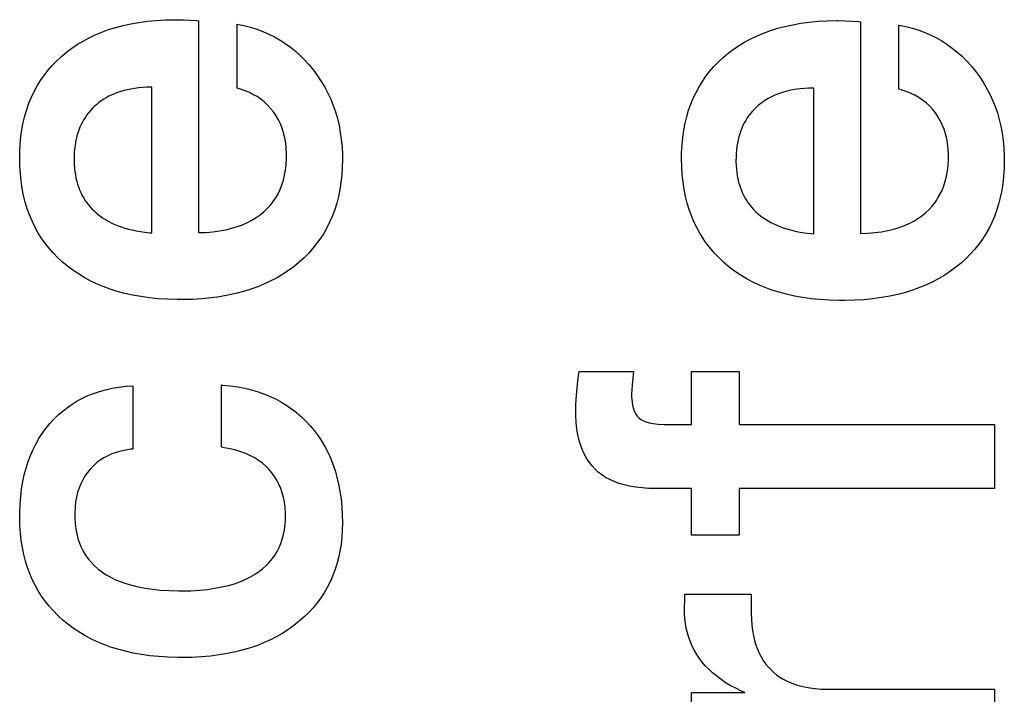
# Paper-space layout '170608_CRESCAD_1' of a CAD drawing. Header units: inches. Extents: x 0 to 17, y 0 to 11.
# Tile 124 of 139: x 15.0352 to 15.1303, y 7.0981 to 7.1633. Entities that reach past the tile are written whole.
import ezdxf

# ---------------------------------------------------------------- set-up
doc = ezdxf.new("R2010")
doc.units = ezdxf.units.IN
doc.header["$LTSCALE"] = 0.935
doc.header["$MEASUREMENT"] = 0
doc.linetypes.add('HIDDEN', pattern=[0.2, 0.1, -0.1])
doc.layers.add('DEFAULT_2', color=7, linetype='HIDDEN')

psp = doc.layouts.new('170608_CRESCAD_1')

# ---------------------------------------------------------------- linework, layer by layer
at = {"layer": 'DEFAULT_2', "color": 7, "linetype": 'CONTINUOUS'}
for p, q in [((15.045977, 7.162904), (15.046759, 7.16304)), ((15.046759, 7.16304), (15.047575, 7.163149)), ((15.047575, 7.163149), (15.048427, 7.16323)), ((15.048427, 7.16323), (15.049316, 7.16328)), ((15.049316, 7.16328), (15.050246, 7.1633)), ((15.050246, 7.1633), (15.050349, 7.1633)), ((15.050349, 7.1633), (15.051052, 7.163283)), ((15.051052, 7.163283), (15.052313, 7.163218)), ((15.052313, 7.163218), (15.052321, 7.163217)), ((15.052321, 7.163217), (15.052364, 7.163208)), ((15.052364, 7.163208), (15.052514, 7.163189)), ((15.052514, 7.163189), (15.052514, 7.142721)), ((15.110678, 7.162954), (15.111494, 7.163063)), ((15.111494, 7.163063), (15.112346, 7.163143)), ((15.112346, 7.163143), (15.113236, 7.163193)), ((15.113236, 7.163193), (15.114166, 7.163213)), ((15.114166, 7.163213), (15.114268, 7.163213)), ((15.114268, 7.163213), (15.114971, 7.163197)), ((15.114971, 7.163197), (15.116232, 7.163131)), ((15.116232, 7.163131), (15.11624, 7.16313)), ((15.11624, 7.16313), (15.116283, 7.163122)), ((15.116283, 7.163122), (15.116433, 7.163103)), ((15.116433, 7.163103), (15.116433, 7.142634)), ((15.042538, 7.161832), (15.043168, 7.162096)), ((15.043168, 7.162096), (15.043826, 7.162336)), ((15.043826, 7.162336), (15.044513, 7.162551)), ((15.044513, 7.162551), (15.045229, 7.16274)), ((15.045229, 7.16274), (15.045977, 7.162904)), ((15.056237, 7.156666), (15.056237, 7.162863)), ((15.056237, 7.162863), (15.056896, 7.162727)), ((15.056896, 7.162727), (15.05753, 7.162562)), ((15.05753, 7.162562), (15.058141, 7.162371)), ((15.058141, 7.162371), (15.05873, 7.162152)), ((15.05873, 7.162152), (15.059299, 7.161905)), ((15.107088, 7.16201), (15.107745, 7.162249)), ((15.107745, 7.162249), (15.108432, 7.162464)), ((15.108432, 7.162464), (15.109148, 7.162653)), ((15.109148, 7.162653), (15.109897, 7.162817)), ((15.109897, 7.162817), (15.110678, 7.162954)), ((15.120157, 7.156579), (15.120157, 7.162776)), ((15.120157, 7.162776), (15.120815, 7.16264)), ((15.120815, 7.16264), (15.121449, 7.162476)), ((15.121449, 7.162476), (15.12206, 7.162284)), ((15.12206, 7.162284), (15.122649, 7.162065)), ((15.040799, 7.160894), (15.041355, 7.161231)), ((15.041355, 7.161231), (15.041934, 7.161544)), ((15.041934, 7.161544), (15.042538, 7.161832)), ((15.059299, 7.161905), (15.059849, 7.161632)), ((15.059849, 7.161632), (15.06038, 7.161331)), ((15.06038, 7.161331), (15.060639, 7.16117)), ((15.060639, 7.16117), (15.060893, 7.161002)), ((15.104719, 7.160808), (15.105274, 7.161145)), ((15.105274, 7.161145), (15.105853, 7.161457)), ((15.105853, 7.161457), (15.106458, 7.161745)), ((15.106458, 7.161745), (15.107088, 7.16201)), ((15.122649, 7.162065), (15.123219, 7.161819)), ((15.123219, 7.161819), (15.123768, 7.161545)), ((15.123768, 7.161545), (15.124299, 7.161244)), ((15.124299, 7.161244), (15.124558, 7.161083)), ((15.039757, 7.160148), (15.040267, 7.160533)), ((15.040267, 7.160533), (15.040799, 7.160894)), ((15.060893, 7.161002), (15.061388, 7.160646)), ((15.061388, 7.160646), (15.061865, 7.160261)), ((15.061865, 7.160261), (15.062327, 7.159847)), ((15.103676, 7.160061), (15.104186, 7.160447)), ((15.104186, 7.160447), (15.104719, 7.160808)), ((15.124558, 7.161083), (15.124812, 7.160915)), ((15.124812, 7.160915), (15.125307, 7.160559)), ((15.125307, 7.160559), (15.125785, 7.160174)), ((15.125785, 7.160174), (15.126247, 7.15976)), ((15.038373, 7.158859), (15.038805, 7.159306)), ((15.038805, 7.159306), (15.039268, 7.159737)), ((15.039268, 7.159737), (15.03951, 7.159945)), ((15.03951, 7.159945), (15.039757, 7.160148)), ((15.062327, 7.159847), (15.062772, 7.159403)), ((15.062772, 7.159403), (15.063201, 7.158928)), ((15.102292, 7.158773), (15.102725, 7.159219)), ((15.102725, 7.159219), (15.103187, 7.15965)), ((15.103187, 7.15965), (15.103429, 7.159859)), ((15.103429, 7.159859), (15.103676, 7.160061)), ((15.126247, 7.15976), (15.126692, 7.159316)), ((15.126692, 7.159316), (15.127121, 7.158842)), ((15.037596, 7.157915), (15.03797, 7.158395)), ((15.03797, 7.158395), (15.038373, 7.158859)), ((15.063201, 7.158928), (15.063614, 7.158422)), ((15.063614, 7.158422), (15.064008, 7.157887)), ((15.101515, 7.157828), (15.10189, 7.158309)), ((15.10189, 7.158309), (15.102292, 7.158773)), ((15.127121, 7.158842), (15.127533, 7.158335)), ((15.127533, 7.158335), (15.127927, 7.1578)), ((15.036931, 7.156899), (15.03725, 7.157416)), ((15.03725, 7.157416), (15.037596, 7.157915)), ((15.064008, 7.157887), (15.06437, 7.157339)), ((15.06437, 7.157339), (15.064702, 7.156777)), ((15.100851, 7.156812), (15.101169, 7.157329)), ((15.101169, 7.157329), (15.101515, 7.157828)), ((15.127927, 7.1578), (15.128289, 7.157252)), ((15.036374, 7.155808), (15.036639, 7.156363)), ((15.036639, 7.156363), (15.036931, 7.156899)), ((15.045316, 7.156447), (15.045001, 7.156357)), ((15.045644, 7.156527), (15.045316, 7.156447)), ((15.045985, 7.156597), (15.045644, 7.156527)), ((15.046341, 7.156656), (15.045985, 7.156597)), ((15.046712, 7.156704), (15.046341, 7.156656)), ((15.047098, 7.156741), (15.046712, 7.156704)), ((15.0475, 7.156766), (15.047098, 7.156741)), ((15.047919, 7.156779), (15.0475, 7.156766)), ((15.048015, 7.15678), (15.047919, 7.156779)), ((15.048015, 7.142693), (15.048015, 7.15678)), ((15.056457, 7.156607), (15.056237, 7.156666)), ((15.056923, 7.156457), (15.056457, 7.156607)), ((15.057361, 7.156282), (15.056923, 7.156457)), ((15.064702, 7.156777), (15.065005, 7.1562)), ((15.100559, 7.156277), (15.100851, 7.156812)), ((15.109563, 7.156441), (15.109235, 7.156361)), ((15.109904, 7.156511), (15.109563, 7.156441)), ((15.11026, 7.15657), (15.109904, 7.156511)), ((15.110631, 7.156618), (15.11026, 7.15657)), ((15.111017, 7.156655), (15.110631, 7.156618)), ((15.111419, 7.15668), (15.111017, 7.156655)), ((15.111838, 7.156692), (15.111419, 7.15668)), ((15.111934, 7.156693), (15.111838, 7.156692)), ((15.111934, 7.142607), (15.111934, 7.156693)), ((15.120377, 7.15652), (15.120157, 7.156579)), ((15.120842, 7.15637), (15.120377, 7.15652)), ((15.12128, 7.156196), (15.120842, 7.15637)), ((15.128289, 7.157252), (15.128621, 7.15669)), ((15.128621, 7.15669), (15.128924, 7.156114)), ((15.036136, 7.155232), (15.036374, 7.155808)), ((15.043122, 7.155459), (15.042895, 7.155294)), ((15.043359, 7.155616), (15.043122, 7.155459)), ((15.043605, 7.155763), (15.043359, 7.155616)), ((15.043862, 7.1559), (15.043605, 7.155763)), ((15.04413, 7.156029), (15.043862, 7.1559)), ((15.044408, 7.156148), (15.04413, 7.156029)), ((15.044699, 7.156257), (15.044408, 7.156148)), ((15.045001, 7.156357), (15.044699, 7.156257)), ((15.057772, 7.156084), (15.057361, 7.156282)), ((15.058159, 7.155862), (15.057772, 7.156084)), ((15.058521, 7.155616), (15.058159, 7.155862)), ((15.058861, 7.155346), (15.058521, 7.155616)), ((15.065005, 7.1562), (15.065278, 7.155609)), ((15.065278, 7.155609), (15.065522, 7.155002)), ((15.100057, 7.155146), (15.100294, 7.155721)), ((15.100294, 7.155721), (15.100559, 7.156277)), ((15.107279, 7.155529), (15.107042, 7.155373)), ((15.107525, 7.155676), (15.107279, 7.155529)), ((15.107781, 7.155814), (15.107525, 7.155676)), ((15.108049, 7.155942), (15.107781, 7.155814)), ((15.108327, 7.156061), (15.108049, 7.155942)), ((15.108618, 7.156171), (15.108327, 7.156061)), ((15.10892, 7.156271), (15.108618, 7.156171)), ((15.109235, 7.156361), (15.10892, 7.156271)), ((15.121692, 7.155998), (15.12128, 7.156196)), ((15.122078, 7.155775), (15.121692, 7.155998)), ((15.12244, 7.155529), (15.122078, 7.155775)), ((15.12278, 7.155259), (15.12244, 7.155529)), ((15.128924, 7.156114), (15.129197, 7.155522)), ((15.129197, 7.155522), (15.129441, 7.154916)), ((15.035742, 7.154015), (15.035926, 7.154635)), ((15.035926, 7.154635), (15.036136, 7.155232)), ((15.04208, 7.154538), (15.041903, 7.154329)), ((15.042268, 7.15474), (15.04208, 7.154538)), ((15.042468, 7.154934), (15.042268, 7.15474)), ((15.042677, 7.155118), (15.042468, 7.154934)), ((15.042895, 7.155294), (15.042677, 7.155118)), ((15.05918, 7.15505), (15.058861, 7.155346)), ((15.059477, 7.154729), (15.05918, 7.15505)), ((15.059753, 7.154382), (15.059477, 7.154729)), ((15.065522, 7.155002), (15.065736, 7.154379)), ((15.099662, 7.153929), (15.099846, 7.154549)), ((15.099846, 7.154549), (15.100057, 7.155146)), ((15.106188, 7.154653), (15.106, 7.154451)), ((15.106388, 7.154847), (15.106188, 7.154653)), ((15.106597, 7.155032), (15.106388, 7.154847)), ((15.106815, 7.155207), (15.106597, 7.155032)), ((15.107042, 7.155373), (15.106815, 7.155207)), ((15.123099, 7.154963), (15.12278, 7.155259)), ((15.123396, 7.154643), (15.123099, 7.154963)), ((15.123672, 7.154296), (15.123396, 7.154643)), ((15.129441, 7.154916), (15.129656, 7.154293)), ((15.035586, 7.153372), (15.035742, 7.154015)), ((15.041434, 7.153653), (15.041298, 7.153411)), ((15.04158, 7.153886), (15.041434, 7.153653)), ((15.041736, 7.154112), (15.04158, 7.153886)), ((15.041818, 7.154221), (15.041736, 7.154112)), ((15.041903, 7.154329), (15.041818, 7.154221)), ((15.059882, 7.154201), (15.059753, 7.154382)), ((15.060004, 7.154016), (15.059882, 7.154201)), ((15.060227, 7.153632), (15.060004, 7.154016)), ((15.060422, 7.15323), (15.060227, 7.153632)), ((15.065736, 7.154379), (15.065922, 7.153739)), ((15.065922, 7.153739), (15.066078, 7.153081)), ((15.099506, 7.153285), (15.099662, 7.153929)), ((15.105353, 7.153567), (15.105217, 7.153325)), ((15.105499, 7.1538), (15.105353, 7.153567)), ((15.105655, 7.154025), (15.105499, 7.1538)), ((15.105738, 7.154134), (15.105655, 7.154025)), ((15.105822, 7.154242), (15.105738, 7.154134)), ((15.106, 7.154451), (15.105822, 7.154242)), ((15.123801, 7.154115), (15.123672, 7.154296)), ((15.123923, 7.153929), (15.123801, 7.154115)), ((15.124146, 7.153545), (15.123923, 7.153929)), ((15.124341, 7.153143), (15.124146, 7.153545)), ((15.129656, 7.154293), (15.129841, 7.153653)), ((15.129841, 7.153653), (15.129997, 7.152994)), ((15.035359, 7.152008), (15.035458, 7.152703)), ((15.035458, 7.152703), (15.035586, 7.153372)), ((15.040952, 7.152632), (15.040857, 7.152353)), ((15.041057, 7.152901), (15.040952, 7.152632)), ((15.041172, 7.153161), (15.041057, 7.152901)), ((15.041298, 7.153411), (15.041172, 7.153161)), ((15.06059, 7.152807), (15.060422, 7.15323)), ((15.060731, 7.152364), (15.06059, 7.152807)), ((15.066078, 7.153081), (15.066205, 7.152404)), ((15.099278, 7.151921), (15.099378, 7.152616)), ((15.099378, 7.152616), (15.099506, 7.153285)), ((15.104976, 7.152815), (15.104871, 7.152545)), ((15.105092, 7.153074), (15.104976, 7.152815)), ((15.105217, 7.153325), (15.105092, 7.153074)), ((15.124509, 7.152721), (15.124341, 7.153143)), ((15.12465, 7.152277), (15.124509, 7.152721)), ((15.129997, 7.152994), (15.130124, 7.152317)), ((15.035289, 7.151284), (15.035359, 7.152008)), ((15.040699, 7.151763), (15.040636, 7.151451)), ((15.040773, 7.152063), (15.040699, 7.151763)), ((15.040857, 7.152353), (15.040773, 7.152063)), ((15.060845, 7.151898), (15.060731, 7.152364)), ((15.06093, 7.151407), (15.060845, 7.151898)), ((15.066205, 7.152404), (15.066302, 7.151706)), ((15.066302, 7.151706), (15.066369, 7.150987)), ((15.099209, 7.151198), (15.099278, 7.151921)), ((15.104618, 7.151676), (15.104556, 7.151364)), ((15.104692, 7.151977), (15.104618, 7.151676)), ((15.104776, 7.152266), (15.104692, 7.151977)), ((15.104871, 7.152545), (15.104776, 7.152266)), ((15.124764, 7.151811), (15.12465, 7.152277)), ((15.124849, 7.15132), (15.124764, 7.151811)), ((15.130124, 7.152317), (15.130221, 7.151619)), ((15.130221, 7.151619), (15.130288, 7.1509)), ((15.03525, 7.150532), (15.035289, 7.151284)), ((15.040545, 7.150791), (15.040516, 7.150443)), ((15.040585, 7.151127), (15.040545, 7.150791)), ((15.040636, 7.151451), (15.040585, 7.151127)), ((15.060986, 7.15089), (15.06093, 7.151407)), ((15.061011, 7.150344), (15.060986, 7.15089)), ((15.066369, 7.150987), (15.066404, 7.150245)), ((15.099169, 7.150445), (15.099209, 7.151198)), ((15.104464, 7.150705), (15.104435, 7.150356)), ((15.104504, 7.151041), (15.104464, 7.150705)), ((15.104556, 7.151364), (15.104504, 7.151041)), ((15.124905, 7.150803), (15.124849, 7.15132)), ((15.12493, 7.150258), (15.124905, 7.150803)), ((15.130288, 7.1509), (15.130323, 7.150159)), ((15.035241, 7.149957), (15.03525, 7.150532)), ((15.035257, 7.149181), (15.035241, 7.149957)), ((15.0405, 7.15008), (15.040496, 7.149792)), ((15.040496, 7.149792), (15.040497, 7.149648)), ((15.040516, 7.150443), (15.0405, 7.15008)), ((15.060977, 7.149304), (15.061009, 7.149872)), ((15.061009, 7.149872), (15.061013, 7.15017)), ((15.061013, 7.15017), (15.061011, 7.150344)), ((15.06641, 7.149785), (15.066393, 7.149012)), ((15.066404, 7.150245), (15.06641, 7.149792)), ((15.06641, 7.149792), (15.06641, 7.149785)), ((15.09916, 7.149871), (15.099169, 7.150445)), ((15.099176, 7.149094), (15.09916, 7.149871)), ((15.104419, 7.149994), (15.104415, 7.149705)), ((15.104435, 7.150356), (15.104419, 7.149994)), ((15.124897, 7.149217), (15.124928, 7.149786)), ((15.124928, 7.149786), (15.124932, 7.150083)), ((15.124932, 7.150083), (15.12493, 7.150258)), ((15.130323, 7.150159), (15.130329, 7.149705)), ((15.035304, 7.14842), (15.035257, 7.149181)), ((15.040497, 7.149648), (15.040509, 7.149292)), ((15.040509, 7.149292), (15.040533, 7.14895)), ((15.040533, 7.14895), (15.040568, 7.148619)), ((15.060826, 7.14826), (15.060916, 7.148767)), ((15.060916, 7.148767), (15.060977, 7.149304)), ((15.066393, 7.149012), (15.066345, 7.148268)), ((15.099223, 7.148333), (15.099176, 7.149094)), ((15.104415, 7.149705), (15.104416, 7.149561)), ((15.104416, 7.149561), (15.104428, 7.149206)), ((15.104428, 7.149206), (15.104452, 7.148863)), ((15.104452, 7.148863), (15.104488, 7.148533)), ((15.124835, 7.148681), (15.124897, 7.149217)), ((15.130312, 7.148925), (15.130265, 7.148181)), ((15.130329, 7.149698), (15.130312, 7.148925)), ((15.130329, 7.149705), (15.130329, 7.149698)), ((15.035381, 7.147688), (15.035304, 7.14842)), ((15.040568, 7.148619), (15.040616, 7.148301)), ((15.040616, 7.148301), (15.040675, 7.147993)), ((15.040675, 7.147993), (15.040745, 7.147697)), ((15.060709, 7.14778), (15.060826, 7.14826)), ((15.066345, 7.148268), (15.066267, 7.147553)), ((15.0993, 7.147601), (15.099223, 7.148333)), ((15.104488, 7.148533), (15.104535, 7.148214)), ((15.104535, 7.148214), (15.104594, 7.147907)), ((15.104594, 7.147907), (15.104664, 7.14761)), ((15.124628, 7.147694), (15.124745, 7.148173)), ((15.124745, 7.148173), (15.124835, 7.148681)), ((15.130265, 7.148181), (15.130187, 7.147466)), ((15.035486, 7.146985), (15.035381, 7.147688)), ((15.035621, 7.146308), (15.035486, 7.146985)), ((15.040745, 7.147697), (15.040826, 7.14741)), ((15.040826, 7.14741), (15.040917, 7.147133)), ((15.040917, 7.147133), (15.04102, 7.146866)), ((15.04102, 7.146866), (15.041132, 7.146607)), ((15.060197, 7.146486), (15.060394, 7.146895)), ((15.060394, 7.146895), (15.060564, 7.147326)), ((15.060564, 7.147326), (15.060709, 7.14778)), ((15.06616, 7.146865), (15.066024, 7.146203)), ((15.066267, 7.147553), (15.06616, 7.146865)), ((15.099406, 7.146898), (15.0993, 7.147601)), ((15.099541, 7.146222), (15.099406, 7.146898)), ((15.104664, 7.14761), (15.104745, 7.147324)), ((15.104745, 7.147324), (15.104836, 7.147047)), ((15.104836, 7.147047), (15.104939, 7.146779)), ((15.124313, 7.146808), (15.124483, 7.147239)), ((15.124483, 7.147239), (15.124628, 7.147694)), ((15.130187, 7.147466), (15.130079, 7.146779)), ((15.035783, 7.145658), (15.035621, 7.146308)), ((15.041132, 7.146607), (15.041256, 7.146357)), ((15.041256, 7.146357), (15.04139, 7.146114)), ((15.04139, 7.146114), (15.041535, 7.14588)), ((15.059724, 7.145729), (15.059852, 7.145911)), ((15.059852, 7.145911), (15.059974, 7.146098)), ((15.059974, 7.146098), (15.060197, 7.146486)), ((15.066024, 7.146203), (15.06586, 7.145565)), ((15.099703, 7.145571), (15.099541, 7.146222)), ((15.104939, 7.146779), (15.105051, 7.14652)), ((15.105051, 7.14652), (15.105175, 7.14627)), ((15.105175, 7.14627), (15.105309, 7.146028)), ((15.105309, 7.146028), (15.105454, 7.145793)), ((15.123771, 7.145824), (15.123893, 7.146011)), ((15.123893, 7.146011), (15.124116, 7.146399)), ((15.124116, 7.146399), (15.124313, 7.146808)), ((15.129943, 7.146116), (15.129779, 7.145479)), ((15.130079, 7.146779), (15.129943, 7.146116)), ((15.035973, 7.145032), (15.035783, 7.145658)), ((15.03619, 7.144429), (15.035973, 7.145032)), ((15.041535, 7.14588), (15.041611, 7.145765)), ((15.041611, 7.145765), (15.04169, 7.145653)), ((15.04169, 7.145653), (15.041857, 7.145433)), ((15.041857, 7.145433), (15.042034, 7.14522)), ((15.042034, 7.14522), (15.042223, 7.145014)), ((15.042223, 7.145014), (15.042424, 7.144815)), ((15.058808, 7.144733), (15.059142, 7.145047)), ((15.059142, 7.145047), (15.059447, 7.145379)), ((15.059447, 7.145379), (15.059724, 7.145729)), ((15.065669, 7.144951), (15.06545, 7.144358)), ((15.06586, 7.145565), (15.065669, 7.144951)), ((15.099893, 7.144945), (15.099703, 7.145571)), ((15.105454, 7.145793), (15.10553, 7.145679)), ((15.10553, 7.145679), (15.10561, 7.145566)), ((15.10561, 7.145566), (15.105776, 7.145346)), ((15.105776, 7.145346), (15.105954, 7.145134)), ((15.105954, 7.145134), (15.106143, 7.144928)), ((15.122727, 7.144646), (15.123061, 7.14496)), ((15.123061, 7.14496), (15.123366, 7.145292)), ((15.123366, 7.145292), (15.123643, 7.145642)), ((15.123643, 7.145642), (15.123771, 7.145824)), ((15.129779, 7.145479), (15.129588, 7.144864)), ((15.036433, 7.143848), (15.03619, 7.144429)), ((15.042424, 7.144815), (15.042636, 7.144624)), ((15.042636, 7.144624), (15.042859, 7.144441)), ((15.042859, 7.144441), (15.043092, 7.144266)), ((15.043092, 7.144266), (15.043337, 7.1441)), ((15.043337, 7.1441), (15.043593, 7.143942)), ((15.057663, 7.143921), (15.058071, 7.14417)), ((15.058071, 7.14417), (15.058453, 7.14444)), ((15.058453, 7.14444), (15.058808, 7.144733)), ((15.06545, 7.144358), (15.065204, 7.143786)), ((15.10011, 7.144342), (15.099893, 7.144945)), ((15.100353, 7.143762), (15.10011, 7.144342)), ((15.106143, 7.144928), (15.106344, 7.144729)), ((15.106344, 7.144729), (15.106557, 7.144537)), ((15.106557, 7.144537), (15.106779, 7.144354)), ((15.106779, 7.144354), (15.107012, 7.14418)), ((15.107012, 7.14418), (15.107257, 7.144013)), ((15.107257, 7.144013), (15.107513, 7.143855)), ((15.121582, 7.143834), (15.12199, 7.144083)), ((15.12199, 7.144083), (15.122372, 7.144354)), ((15.122372, 7.144354), (15.122727, 7.144646)), ((15.129369, 7.144271), (15.129123, 7.1437)), ((15.129588, 7.144864), (15.129369, 7.144271)), ((15.036703, 7.143288), (15.036433, 7.143848)), ((15.037, 7.142749), (15.036703, 7.143288)), ((15.043593, 7.143942), (15.043861, 7.143791)), ((15.043861, 7.143791), (15.044141, 7.143649)), ((15.044141, 7.143649), (15.044435, 7.143516)), ((15.044435, 7.143516), (15.044742, 7.14339)), ((15.044742, 7.14339), (15.045063, 7.143273)), ((15.045063, 7.143273), (15.045399, 7.143165)), ((15.045399, 7.143165), (15.045751, 7.143066)), ((15.045751, 7.143066), (15.046118, 7.142976)), ((15.055158, 7.143005), (15.055728, 7.143143)), ((15.055728, 7.143143), (15.056261, 7.143304)), ((15.056261, 7.143304), (15.05676, 7.143487)), ((15.05676, 7.143487), (15.057227, 7.143693)), ((15.057227, 7.143693), (15.057663, 7.143921)), ((15.064931, 7.143234), (15.064631, 7.142701)), ((15.065204, 7.143786), (15.064931, 7.143234)), ((15.100623, 7.143202), (15.100353, 7.143762)), ((15.10092, 7.142662), (15.100623, 7.143202)), ((15.107513, 7.143855), (15.10778, 7.143705)), ((15.10778, 7.143705), (15.10806, 7.143563)), ((15.10806, 7.143563), (15.108354, 7.143429)), ((15.108354, 7.143429), (15.108661, 7.143304)), ((15.108661, 7.143304), (15.108982, 7.143187)), ((15.108982, 7.143187), (15.109318, 7.143079)), ((15.109318, 7.143079), (15.10967, 7.14298)), ((15.119078, 7.142919), (15.119648, 7.143056)), ((15.119648, 7.143056), (15.120181, 7.143217)), ((15.120181, 7.143217), (15.12068, 7.143401)), ((15.12068, 7.143401), (15.121146, 7.143607)), ((15.121146, 7.143607), (15.121582, 7.143834)), ((15.128851, 7.143148), (15.12855, 7.142615)), ((15.129123, 7.1437), (15.128851, 7.143148)), ((15.037323, 7.142228), (15.037, 7.142749)), ((15.037495, 7.141975), (15.037323, 7.142228)), ((15.046118, 7.142976), (15.046503, 7.142896)), ((15.046503, 7.142896), (15.046905, 7.142826)), ((15.046905, 7.142826), (15.047325, 7.142765)), ((15.047325, 7.142765), (15.047765, 7.142716)), ((15.047765, 7.142716), (15.048015, 7.142693)), ((15.052514, 7.142721), (15.053206, 7.142749)), ((15.053206, 7.142749), (15.0539, 7.142807)), ((15.0539, 7.142807), (15.05455, 7.142893)), ((15.05455, 7.142893), (15.055158, 7.143005)), ((15.064304, 7.142187), (15.063948, 7.14169)), ((15.064471, 7.142442), (15.064304, 7.142187)), ((15.064631, 7.142701), (15.064471, 7.142442)), ((15.101242, 7.142142), (15.10092, 7.142662)), ((15.101414, 7.141888), (15.101242, 7.142142)), ((15.10967, 7.14298), (15.110037, 7.14289)), ((15.110037, 7.14289), (15.110422, 7.142809)), ((15.110422, 7.142809), (15.110824, 7.142739)), ((15.110824, 7.142739), (15.111244, 7.142679)), ((15.111244, 7.142679), (15.111684, 7.142629)), ((15.111684, 7.142629), (15.111934, 7.142607)), ((15.116433, 7.142634), (15.117125, 7.142662)), ((15.117125, 7.142662), (15.117819, 7.14272)), ((15.117819, 7.14272), (15.118469, 7.142807)), ((15.118469, 7.142807), (15.119078, 7.142919)), ((15.128223, 7.1421), (15.127867, 7.141603)), ((15.12839, 7.142355), (15.128223, 7.1421)), ((15.12855, 7.142615), (15.12839, 7.142355)), ((15.037674, 7.141726), (15.037495, 7.141975)), ((15.038052, 7.141243), (15.037674, 7.141726)), ((15.038459, 7.140778), (15.038052, 7.141243)), ((15.063564, 7.14121), (15.063152, 7.140747)), ((15.063948, 7.14169), (15.063564, 7.14121)), ((15.101593, 7.14164), (15.101414, 7.141888)), ((15.101971, 7.141156), (15.101593, 7.14164)), ((15.102378, 7.140691), (15.101971, 7.141156)), ((15.127867, 7.141603), (15.127484, 7.141124)), ((15.038894, 7.140329), (15.038459, 7.140778)), ((15.039358, 7.139898), (15.038894, 7.140329)), ((15.062709, 7.140301), (15.062236, 7.139871)), ((15.063152, 7.140747), (15.062709, 7.140301)), ((15.102813, 7.140243), (15.102378, 7.140691)), ((15.103278, 7.139812), (15.102813, 7.140243)), ((15.12663, 7.140214), (15.126156, 7.139784)), ((15.127072, 7.140661), (15.12663, 7.140214)), ((15.127484, 7.141124), (15.127072, 7.140661)), ((15.039853, 7.139483), (15.039358, 7.139898)), ((15.040369, 7.139093), (15.039853, 7.139483)), ((15.061734, 7.139458), (15.061212, 7.13907)), ((15.062236, 7.139871), (15.061734, 7.139458)), ((15.103772, 7.139396), (15.103278, 7.139812)), ((15.104288, 7.139006), (15.103772, 7.139396)), ((15.125655, 7.139371), (15.125131, 7.138983)), ((15.126156, 7.139784), (15.125655, 7.139371)), ((15.040908, 7.138727), (15.040369, 7.139093)), ((15.04147, 7.138385), (15.040908, 7.138727)), ((15.042055, 7.138068), (15.04147, 7.138385)), ((15.060095, 7.138367), (15.0595, 7.138051)), ((15.060665, 7.138706), (15.060095, 7.138367)), ((15.061212, 7.13907), (15.060665, 7.138706)), ((15.104827, 7.13864), (15.104288, 7.139006)), ((15.105389, 7.138298), (15.104827, 7.13864)), ((15.105975, 7.137981), (15.105389, 7.138298)), ((15.124584, 7.13862), (15.124014, 7.13828)), ((15.125131, 7.138983), (15.124584, 7.13862)), ((15.042666, 7.137774), (15.042055, 7.138068)), ((15.043304, 7.137505), (15.042666, 7.137774)), ((15.043969, 7.13726), (15.043304, 7.137505)), ((15.058233, 7.137492), (15.057558, 7.137248)), ((15.05888, 7.137759), (15.058233, 7.137492)), ((15.0595, 7.138051), (15.05888, 7.137759)), ((15.106586, 7.137687), (15.105975, 7.137981)), ((15.107224, 7.137418), (15.106586, 7.137687)), ((15.107888, 7.137173), (15.107224, 7.137418)), ((15.122152, 7.137405), (15.121477, 7.137162)), ((15.122799, 7.137673), (15.122152, 7.137405)), ((15.12342, 7.137964), (15.122799, 7.137673)), ((15.124014, 7.13828), (15.12342, 7.137964)), ((15.044662, 7.137039), (15.043969, 7.13726)), ((15.045386, 7.136844), (15.044662, 7.137039)), ((15.046141, 7.136675), (15.045386, 7.136844)), ((15.046928, 7.136533), (15.046141, 7.136675)), ((15.04775, 7.136418), (15.046928, 7.136533)), ((15.048607, 7.136332), (15.04775, 7.136418)), ((15.053716, 7.136414), (15.052843, 7.136329)), ((15.054552, 7.136527), (15.053716, 7.136414)), ((15.055352, 7.136668), (15.054552, 7.136527)), ((15.056119, 7.136836), (15.055352, 7.136668)), ((15.056854, 7.137029), (15.056119, 7.136836)), ((15.057558, 7.137248), (15.056854, 7.137029)), ((15.108581, 7.136953), (15.107888, 7.137173)), ((15.109305, 7.136758), (15.108581, 7.136953)), ((15.11006, 7.136589), (15.109305, 7.136758)), ((15.110847, 7.136446), (15.11006, 7.136589)), ((15.111669, 7.136332), (15.110847, 7.136446)), ((15.118471, 7.136441), (15.117635, 7.136327)), ((15.119272, 7.136582), (15.118471, 7.136441)), ((15.120039, 7.136749), (15.119272, 7.136582)), ((15.120773, 7.136943), (15.120039, 7.136749)), ((15.121477, 7.137162), (15.120773, 7.136943)), ((15.049502, 7.136276), (15.048607, 7.136332)), ((15.050435, 7.13625), (15.049502, 7.136276)), ((15.050727, 7.136249), (15.050435, 7.13625)), ((15.050981, 7.13625), (15.050727, 7.136249)), ((15.051932, 7.136274), (15.050981, 7.13625)), ((15.052843, 7.136329), (15.051932, 7.136274)), ((15.112527, 7.136246), (15.111669, 7.136332)), ((15.113422, 7.136189), (15.112527, 7.136246)), ((15.114355, 7.136163), (15.113422, 7.136189)), ((15.114646, 7.136162), (15.114355, 7.136163)), ((15.1149, 7.136163), (15.114646, 7.136162)), ((15.115851, 7.136187), (15.1149, 7.136163)), ((15.116762, 7.136242), (15.115851, 7.136187)), ((15.117635, 7.136327), (15.116762, 7.136242)), ((15.089155, 7.128409), (15.089232, 7.129115)), ((15.089232, 7.129115), (15.089264, 7.129308)), ((15.089264, 7.129308), (15.094503, 7.129308)), ((15.094503, 7.129308), (15.09439, 7.127973)), ((15.100113, 7.12417), (15.100113, 7.129308)), ((15.100113, 7.129308), (15.104722, 7.129308)), ((15.104722, 7.129308), (15.104722, 7.12417)), ((15.044805, 7.127787), (15.045477, 7.127867)), ((15.045477, 7.127867), (15.046165, 7.127918)), ((15.046165, 7.127918), (15.046165, 7.1218)), ((15.054746, 7.121973), (15.054746, 7.128)), ((15.054746, 7.128), (15.054839, 7.127993)), ((15.054839, 7.127993), (15.055583, 7.127915)), ((15.055583, 7.127915), (15.056297, 7.127809)), ((15.089019, 7.127008), (15.089155, 7.128409)), ((15.09439, 7.127973), (15.094351, 7.127543)), ((15.041306, 7.126723), (15.041832, 7.126967)), ((15.041832, 7.126967), (15.042379, 7.127185)), ((15.042379, 7.127185), (15.042949, 7.127376)), ((15.042949, 7.127376), (15.043542, 7.12754)), ((15.043542, 7.12754), (15.044161, 7.127677)), ((15.044161, 7.127677), (15.044805, 7.127787)), ((15.056297, 7.127809), (15.05698, 7.127675)), ((15.05698, 7.127675), (15.057636, 7.127514)), ((15.057636, 7.127514), (15.058264, 7.127327)), ((15.058264, 7.127327), (15.058867, 7.127114)), ((15.058867, 7.127114), (15.059445, 7.126876)), ((15.088954, 7.126099), (15.089019, 7.127008)), ((15.094351, 7.127543), (15.094335, 7.127138)), ((15.094335, 7.127138), (15.094341, 7.126825)), ((15.039846, 7.125833), (15.040314, 7.126157)), ((15.040314, 7.126157), (15.0408, 7.126453)), ((15.0408, 7.126453), (15.041306, 7.126723)), ((15.059445, 7.126876), (15.06, 7.126612)), ((15.06, 7.126612), (15.060532, 7.126324)), ((15.060532, 7.126324), (15.061044, 7.12601)), ((15.061044, 7.12601), (15.061534, 7.125671)), ((15.088937, 7.125532), (15.088954, 7.126099)), ((15.094341, 7.126825), (15.094375, 7.126384)), ((15.094375, 7.126384), (15.094435, 7.126006)), ((15.094435, 7.126006), (15.094517, 7.125683)), ((15.038551, 7.124699), (15.038965, 7.125105)), ((15.038965, 7.125105), (15.039396, 7.125483)), ((15.039396, 7.125483), (15.039846, 7.125833)), ((15.061534, 7.125671), (15.061771, 7.125492)), ((15.061771, 7.125492), (15.062004, 7.125306)), ((15.062004, 7.125306), (15.062455, 7.124915)), ((15.088946, 7.125024), (15.088937, 7.125532)), ((15.088985, 7.12436), (15.088946, 7.125024)), ((15.094517, 7.125683), (15.09462, 7.125407)), ((15.09462, 7.125407), (15.094741, 7.125173)), ((15.094741, 7.125173), (15.094881, 7.124974)), ((15.037777, 7.123801), (15.038154, 7.124264)), ((15.038154, 7.124264), (15.038551, 7.124699)), ((15.062455, 7.124915), (15.062886, 7.124497)), ((15.062886, 7.124497), (15.063299, 7.124052)), ((15.063299, 7.124052), (15.06369, 7.123585)), ((15.089054, 7.123743), (15.088985, 7.12436)), ((15.094881, 7.124974), (15.095038, 7.124808)), ((15.095038, 7.124808), (15.095212, 7.124674)), ((15.095212, 7.124674), (15.09543, 7.124552)), ((15.09543, 7.124552), (15.0957, 7.124442)), ((15.0957, 7.124442), (15.096029, 7.124347)), ((15.096029, 7.124347), (15.096428, 7.124268)), ((15.096428, 7.124268), (15.096907, 7.124209)), ((15.096907, 7.124209), (15.097479, 7.124176)), ((15.097479, 7.124176), (15.097889, 7.12417)), ((15.097889, 7.12417), (15.100113, 7.12417)), ((15.104722, 7.12417), (15.129376, 7.12417)), ((15.129376, 7.12417), (15.129376, 7.118)), ((15.037101, 7.122816), (15.037426, 7.123319)), ((15.037426, 7.123319), (15.037777, 7.123801)), ((15.06369, 7.123585), (15.063875, 7.123344)), ((15.063875, 7.123344), (15.064054, 7.123099)), ((15.064054, 7.123099), (15.064392, 7.122593)), ((15.089152, 7.123171), (15.089054, 7.123743)), ((15.089276, 7.12264), (15.089152, 7.123171)), ((15.036528, 7.121748), (15.036802, 7.122293)), ((15.036802, 7.122293), (15.037101, 7.122816)), ((15.064392, 7.122593), (15.064704, 7.122067)), ((15.089425, 7.122147), (15.089276, 7.12264)), ((15.089597, 7.121691), (15.089425, 7.122147)), ((15.036056, 7.120589), (15.036279, 7.12118)), ((15.036279, 7.12118), (15.036528, 7.121748)), ((15.044137, 7.121329), (15.043738, 7.121151)), ((15.044558, 7.121481), (15.044137, 7.121329)), ((15.045004, 7.121608), (15.044558, 7.121481)), ((15.045477, 7.121708), (15.045004, 7.121608)), ((15.045979, 7.121781), (15.045477, 7.121708)), ((15.046165, 7.1218), (15.045979, 7.121781)), ((15.054991, 7.121937), (15.054746, 7.121973)), ((15.055568, 7.12183), (15.054991, 7.121937)), ((15.056108, 7.121698), (15.055568, 7.12183)), ((15.056612, 7.121542), (15.056108, 7.121698)), ((15.057083, 7.121364), (15.056612, 7.121542)), ((15.057523, 7.121164), (15.057083, 7.121364)), ((15.064704, 7.122067), (15.06499, 7.121519)), ((15.06499, 7.121519), (15.065252, 7.12095)), ((15.089794, 7.121267), (15.089597, 7.121691)), ((15.090012, 7.120874), (15.089794, 7.121267)), ((15.035858, 7.119972), (15.036056, 7.120589)), ((15.04267, 7.120462), (15.042353, 7.12018)), ((15.042835, 7.120593), (15.04267, 7.120462)), ((15.043006, 7.120717), (15.042835, 7.120593)), ((15.043362, 7.120947), (15.043006, 7.120717)), ((15.043738, 7.121151), (15.043362, 7.120947)), ((15.057934, 7.120942), (15.057523, 7.121164)), ((15.058318, 7.120699), (15.057934, 7.120942)), ((15.058676, 7.120433), (15.058318, 7.120699)), ((15.05901, 7.120146), (15.058676, 7.120433)), ((15.065252, 7.12095), (15.065488, 7.120357)), ((15.065488, 7.120357), (15.065698, 7.11974)), ((15.090254, 7.12051), (15.090012, 7.120874)), ((15.090519, 7.120174), (15.090254, 7.12051)), ((15.035541, 7.11866), (15.035686, 7.11933)), ((15.035686, 7.11933), (15.035858, 7.119972)), ((15.04166, 7.119374), (15.041542, 7.119199)), ((15.041785, 7.119544), (15.04166, 7.119374)), ((15.042054, 7.119871), (15.041785, 7.119544)), ((15.042353, 7.12018), (15.042054, 7.119871)), ((15.05932, 7.119835), (15.05901, 7.120146)), ((15.059599, 7.119507), (15.05932, 7.119835)), ((15.05985, 7.119161), (15.059599, 7.119507)), ((15.065698, 7.11974), (15.065883, 7.119097)), ((15.090807, 7.119863), (15.090519, 7.120174)), ((15.091121, 7.119575), (15.090807, 7.119863)), ((15.091461, 7.119311), (15.091121, 7.119575)), ((15.091828, 7.11907), (15.091461, 7.119311)), ((15.035423, 7.117961), (15.035541, 7.11866)), ((15.041135, 7.118452), (15.040971, 7.118047)), ((15.041326, 7.118836), (15.041135, 7.118452)), ((15.041542, 7.119199), (15.041326, 7.118836)), ((15.060075, 7.118797), (15.05985, 7.119161)), ((15.060273, 7.118413), (15.060075, 7.118797)), ((15.060445, 7.118009), (15.060273, 7.118413)), ((15.065883, 7.119097), (15.066041, 7.118427)), ((15.066041, 7.118427), (15.066173, 7.117728)), ((15.092224, 7.118852), (15.091828, 7.11907)), ((15.092651, 7.118657), (15.092224, 7.118852)), ((15.093112, 7.118484), (15.092651, 7.118657)), ((15.093609, 7.118336), (15.093112, 7.118484)), ((15.094144, 7.118213), (15.093609, 7.118336)), ((15.035335, 7.117232), (15.035423, 7.117961)), ((15.040833, 7.11762), (15.040722, 7.117168)), ((15.040971, 7.118047), (15.040833, 7.11762)), ((15.060591, 7.117583), (15.060445, 7.118009)), ((15.060709, 7.117134), (15.060591, 7.117583)), ((15.066173, 7.117728), (15.066276, 7.117)), ((15.09472, 7.118116), (15.094144, 7.118213)), ((15.095341, 7.118047), (15.09472, 7.118116)), ((15.09601, 7.118008), (15.095341, 7.118047)), ((15.096503, 7.118), (15.09601, 7.118008)), ((15.100113, 7.118), (15.096503, 7.118)), ((15.100113, 7.113489), (15.100113, 7.118)), ((15.104722, 7.118), (15.104722, 7.113489)), ((15.129376, 7.118), (15.104722, 7.118)), ((15.035245, 7.115677), (15.035275, 7.116471)), ((15.035275, 7.116471), (15.035335, 7.117232)), ((15.040638, 7.116689), (15.040583, 7.116183)), ((15.040722, 7.117168), (15.040638, 7.116689)), ((15.060801, 7.11666), (15.060709, 7.117134)), ((15.060864, 7.116158), (15.060801, 7.11666)), ((15.066276, 7.117), (15.066351, 7.116241)), ((15.035241, 7.115308), (15.035245, 7.115677)), ((15.040557, 7.115645), (15.040555, 7.115465)), ((15.040583, 7.116183), (15.040557, 7.115645)), ((15.060897, 7.115628), (15.060864, 7.116158)), ((15.060903, 7.115308), (15.060897, 7.115628)), ((15.066351, 7.116241), (15.066396, 7.115448)), ((15.035242, 7.115212), (15.035241, 7.115308)), ((15.035261, 7.114436), (15.035242, 7.115212)), ((15.040555, 7.115465), (15.04056, 7.115142)), ((15.04056, 7.115142), (15.040594, 7.114604)), ((15.040594, 7.114604), (15.040657, 7.114094)), ((15.060808, 7.114029), (15.060869, 7.114525)), ((15.060869, 7.114525), (15.060899, 7.115049)), ((15.060899, 7.115049), (15.060903, 7.115308)), ((15.06641, 7.114674), (15.066395, 7.113967)), ((15.066396, 7.115448), (15.06641, 7.114674)), ((15.035312, 7.11369), (15.035261, 7.114436)), ((15.035392, 7.112973), (15.035312, 7.11369)), ((15.040657, 7.114094), (15.040748, 7.113612)), ((15.040748, 7.113612), (15.040866, 7.113156)), ((15.06072, 7.113559), (15.060808, 7.114029)), ((15.066395, 7.113967), (15.066349, 7.113261)), ((15.035501, 7.112284), (15.035392, 7.112973)), ((15.040866, 7.113156), (15.041011, 7.112723)), ((15.041011, 7.112723), (15.041183, 7.112312)), ((15.060288, 7.112283), (15.060459, 7.112688)), ((15.060459, 7.112688), (15.060603, 7.113112)), ((15.060603, 7.113112), (15.06072, 7.113559)), ((15.066349, 7.113261), (15.066273, 7.112581)), ((15.104722, 7.113489), (15.100113, 7.113489)), ((15.035638, 7.11162), (15.035501, 7.112284)), ((15.041183, 7.112312), (15.041381, 7.111922)), ((15.041381, 7.111922), (15.041605, 7.111551)), ((15.059866, 7.111531), (15.060091, 7.111898)), ((15.060091, 7.111898), (15.060288, 7.112283)), ((15.066167, 7.111926), (15.066033, 7.111294)), ((15.066273, 7.112581), (15.066167, 7.111926)), ((15.035803, 7.110981), (15.035638, 7.11162)), ((15.035995, 7.110365), (15.035803, 7.110981)), ((15.041605, 7.111551), (15.041727, 7.111372)), ((15.041727, 7.111372), (15.041856, 7.111198)), ((15.041856, 7.111198), (15.042134, 7.110864)), ((15.042134, 7.110864), (15.042441, 7.110546)), ((15.059022, 7.110532), (15.059332, 7.110849)), ((15.059332, 7.110849), (15.059613, 7.111182)), ((15.059613, 7.111182), (15.059866, 7.111531)), ((15.066033, 7.111294), (15.065871, 7.110683)), ((15.036214, 7.109772), (15.035995, 7.110365)), ((15.036459, 7.1092), (15.036214, 7.109772)), ((15.042441, 7.110546), (15.042777, 7.110246)), ((15.042777, 7.110246), (15.043145, 7.109961)), ((15.043145, 7.109961), (15.043543, 7.109694)), ((15.057909, 7.109679), (15.058308, 7.109945)), ((15.058308, 7.109945), (15.058681, 7.110231)), ((15.058681, 7.110231), (15.059022, 7.110532)), ((15.065681, 7.110094), (15.065463, 7.109524)), ((15.065871, 7.110683), (15.065681, 7.110094)), ((15.036731, 7.108647), (15.036459, 7.1092)), ((15.043543, 7.109694), (15.043973, 7.109445)), ((15.043973, 7.109445), (15.044437, 7.109215)), ((15.044437, 7.109215), (15.044937, 7.109003)), ((15.044937, 7.109003), (15.045477, 7.10881)), ((15.055972, 7.108796), (15.056511, 7.108988)), ((15.056511, 7.108988), (15.057013, 7.1092)), ((15.057013, 7.1092), (15.057478, 7.10943)), ((15.057478, 7.10943), (15.057909, 7.109679)), ((15.065219, 7.108973), (15.064946, 7.10844)), ((15.065463, 7.109524), (15.065219, 7.108973)), ((15.03703, 7.108114), (15.036731, 7.108647)), ((15.037356, 7.107599), (15.03703, 7.108114)), ((15.045477, 7.10881), (15.046058, 7.108637)), ((15.046058, 7.108637), (15.046683, 7.108486)), ((15.046683, 7.108486), (15.047355, 7.108357)), ((15.047355, 7.108357), (15.048078, 7.108253)), ((15.048078, 7.108253), (15.048852, 7.108174)), ((15.048852, 7.108174), (15.049685, 7.108122)), ((15.049685, 7.108122), (15.050577, 7.1081)), ((15.050577, 7.1081), (15.050782, 7.108099)), ((15.050782, 7.108099), (15.050901, 7.108099)), ((15.050901, 7.108099), (15.051784, 7.108119)), ((15.051784, 7.108119), (15.052609, 7.108168)), ((15.052609, 7.108168), (15.05338, 7.108245)), ((15.05338, 7.108245), (15.054098, 7.108348)), ((15.054098, 7.108348), (15.054768, 7.108475)), ((15.054768, 7.108475), (15.055391, 7.108625)), ((15.055391, 7.108625), (15.055972, 7.108796)), ((15.064646, 7.107924), (15.064318, 7.107425)), ((15.064946, 7.10844), (15.064646, 7.107924)), ((15.037709, 7.107102), (15.037356, 7.107599)), ((15.03809, 7.106623), (15.037709, 7.107102)), ((15.063961, 7.106943), (15.063576, 7.106476)), ((15.064318, 7.107425), (15.063961, 7.106943)), ((15.099428, 7.106556), (15.09947, 7.107215)), ((15.09947, 7.107215), (15.099483, 7.10778)), ((15.099483, 7.10778), (15.10588, 7.10778)), ((15.10588, 7.10778), (15.10588, 7.106123)), ((15.038499, 7.10616), (15.03809, 7.106623)), ((15.038937, 7.105714), (15.038499, 7.10616)), ((15.06316, 7.106024), (15.062714, 7.105588)), ((15.063576, 7.106476), (15.06316, 7.106024)), ((15.099428, 7.106398), (15.099428, 7.106556)), ((15.099438, 7.105952), (15.099428, 7.106398)), ((15.10588, 7.106123), (15.105881, 7.105946)), ((15.039406, 7.105284), (15.038937, 7.105714)), ((15.039901, 7.104874), (15.039406, 7.105284)), ((15.062236, 7.105166), (15.061728, 7.10476)), ((15.062714, 7.105588), (15.062236, 7.105166)), ((15.099473, 7.105445), (15.099438, 7.105952)), ((15.099533, 7.104957), (15.099473, 7.105445)), ((15.105881, 7.105946), (15.105901, 7.105348)), ((15.105901, 7.105348), (15.105946, 7.104787)), ((15.040418, 7.104488), (15.039901, 7.104874)), ((15.040957, 7.104126), (15.040418, 7.104488)), ((15.041519, 7.103788), (15.040957, 7.104126)), ((15.061198, 7.104379), (15.060646, 7.104023)), ((15.061728, 7.10476), (15.061198, 7.104379)), ((15.099617, 7.104486), (15.099533, 7.104957)), ((15.099726, 7.104031), (15.099617, 7.104486)), ((15.105946, 7.104787), (15.106014, 7.104259)), ((15.106014, 7.104259), (15.106103, 7.103764)), ((15.042105, 7.103474), (15.041519, 7.103788)), ((15.042717, 7.103183), (15.042105, 7.103474)), ((15.043356, 7.102916), (15.042717, 7.103183)), ((15.05947, 7.103381), (15.058845, 7.103097)), ((15.06007, 7.10369), (15.05947, 7.103381)), ((15.060646, 7.104023), (15.06007, 7.10369)), ((15.099858, 7.103591), (15.099726, 7.104031)), ((15.100014, 7.103165), (15.099858, 7.103591)), ((15.100194, 7.102751), (15.100014, 7.103165)), ((15.106103, 7.103764), (15.106213, 7.103299)), ((15.106213, 7.103299), (15.106344, 7.102862)), ((15.044023, 7.102673), (15.043356, 7.102916)), ((15.044718, 7.102454), (15.044023, 7.102673)), ((15.045444, 7.10226), (15.044718, 7.102454)), ((15.046202, 7.102091), (15.045444, 7.10226)), ((15.056071, 7.102201), (15.055302, 7.102041)), ((15.056808, 7.102388), (15.056071, 7.102201)), ((15.057516, 7.102599), (15.056808, 7.102388)), ((15.058194, 7.102836), (15.057516, 7.102599)), ((15.058845, 7.103097), (15.058194, 7.102836)), ((15.100398, 7.102349), (15.100194, 7.102751)), ((15.100627, 7.101959), (15.100398, 7.102349)), ((15.106344, 7.102862), (15.106493, 7.102453)), ((15.106493, 7.102453), (15.106661, 7.10207)), ((15.046994, 7.101949), (15.046202, 7.102091)), ((15.04782, 7.101833), (15.046994, 7.101949)), ((15.048682, 7.101746), (15.04782, 7.101833)), ((15.049584, 7.101688), (15.048682, 7.101746)), ((15.050526, 7.10166), (15.049584, 7.101688)), ((15.050896, 7.101658), (15.050526, 7.10166)), ((15.050935, 7.101658), (15.050896, 7.101658)), ((15.051884, 7.101675), (15.050935, 7.101658)), ((15.052794, 7.101723), (15.051884, 7.101675)), ((15.053666, 7.101801), (15.052794, 7.101723)), ((15.054502, 7.101907), (15.053666, 7.101801)), ((15.055302, 7.102041), (15.054502, 7.101907)), ((15.100881, 7.101579), (15.100627, 7.101959)), ((15.101154, 7.101218), (15.100881, 7.101579)), ((15.101454, 7.100867), (15.101154, 7.101218)), ((15.106661, 7.10207), (15.106846, 7.10171)), ((15.106846, 7.10171), (15.10705, 7.101373)), ((15.10705, 7.101373), (15.107272, 7.101058)), ((15.101781, 7.100526), (15.101454, 7.100867)), ((15.102136, 7.100195), (15.101781, 7.100526)), ((15.107272, 7.101058), (15.107511, 7.100763)), ((15.107511, 7.100763), (15.107769, 7.100489)), ((15.107769, 7.100489), (15.108043, 7.10023)), ((15.102521, 7.099874), (15.102136, 7.100195)), ((15.102937, 7.099561), (15.102521, 7.099874)), ((15.103385, 7.099259), (15.102937, 7.099561)), ((15.108043, 7.10023), (15.108337, 7.09999)), ((15.108337, 7.09999), (15.108652, 7.099768)), ((15.108652, 7.099768), (15.108988, 7.099564)), ((15.108988, 7.099564), (15.109347, 7.099377)), ((15.109347, 7.099377), (15.109731, 7.099209)), ((15.103868, 7.098966), (15.103385, 7.099259)), ((15.104386, 7.098683), (15.103868, 7.098966)), ((15.104943, 7.09841), (15.104386, 7.098683)), ((15.105258, 7.098268), (15.104943, 7.09841)), ((15.109731, 7.099209), (15.11014, 7.09906)), ((15.11014, 7.09906), (15.110576, 7.098929)), ((15.110576, 7.098929), (15.111041, 7.098818)), ((15.111041, 7.098818), (15.111536, 7.098728)), ((15.111536, 7.098728), (15.112064, 7.098659)), ((15.112064, 7.098659), (15.112627, 7.098613)), ((15.112627, 7.098613), (15.113226, 7.098592)), ((15.113226, 7.098592), (15.113426, 7.098591)), ((15.113426, 7.098591), (15.129376, 7.098591)), ((15.129376, 7.098591), (15.129376, 7.092422)), ((15.100113, 7.092422), (15.100113, 7.098268)), ((15.100113, 7.098268), (15.105258, 7.098268))]:
    psp.add_line(p, q, dxfattribs=at)

doc.saveas('drawing.dxf')
